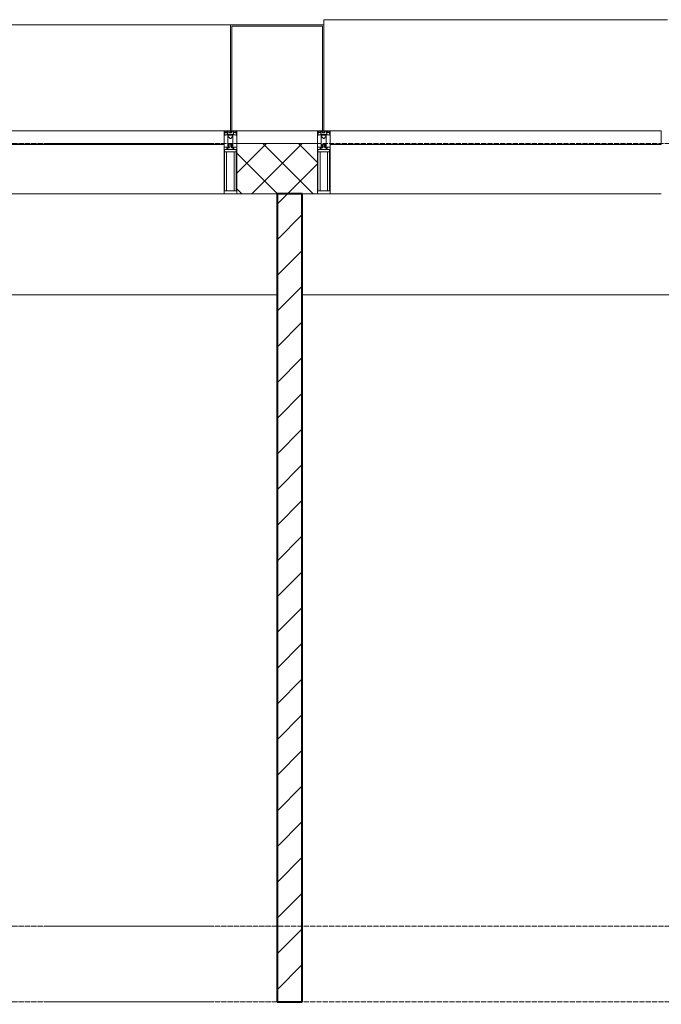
# Model space of a CAD drawing. Header units: millimetres. Extents: x 5617 to 107604, y 7718 to 206326.
# Tile 45 of 65: x 46971 to 49514, y 29690 to 33590. Entities that reach past the tile are written whole.
import ezdxf

# ---------------------------------------------------------------- set-up
doc = ezdxf.new("R2010")
doc.units = ezdxf.units.MM
doc.linetypes.add('ADSK_Линия сетки', pattern=[25, 20, -2.5, 0, -2.5])
for name, color, linetype, lineweight in [('Импосты витража', 7, 'Continuous', 18), ('Колонны', 7, 'Continuous', 18), ('Оси', 7, 'Continuous', 9), ('Панели витража', 7, 'Continuous', 18), ('Перекрытия', 7, 'Continuous', 18), ('Стены разрез', 7, 'Continuous', 40), ('Элементы узлов', 7, 'Continuous', 18)]:
    doc.layers.add(name, color=color, linetype=linetype, lineweight=lineweight)

# ---------------------------------------------------------------- blocks, each defined once
blk = doc.blocks.new('135_SLK_K4_AR_rvt-1-МКСС_К4_L17_58_200_')
at = {"layer": 'Стены разрез', "lineweight": 9, "true_color": 0xaaaaaa}
h = blk.add_hatch(dxfattribs=at)
h.set_pattern_fill('FP_3', color=253, style=0, pattern_type=2)
h.set_pattern_definition([(45, (0, 0), (-70.71068, 70.71068), [])])
h.paths.add_polyline_path([(120650, 28370), (120650, 28800), (120550, 28800), (120550, 28370)])
h.paths.add_polyline_path([(120650, 29700), (120650, 32900), (120550, 32900), (120550, 29700)])
at = {"layer": 'Перекрытия', "color": 253, "true_color": 0xaaaaaa}
for p, q in [((120550, 32500), (117160, 32500)), ((124400, 32500), (120650, 32500))]:
    blk.add_line(p, q, dxfattribs=at)
at = {"layer": 'Стены разрез', "color": 253, "true_color": 0xaaaaaa}
for p, q in [((120650, 32900), (120550, 32900)), ((120550, 32900), (120550, 29700)), ((120650, 29700), (120650, 32900)), ((120550, 29700), (120650, 29700))]:
    blk.add_line(p, q, dxfattribs=at)
blk = doc.blocks.new('System Panel - A_PAN_Glass-7513417-МКСС_К4_L17_58_200_')
at = {"layer": 'Панели витража', "color": 253, "lineweight": 5, "true_color": 0xaaaaaa}
for p, q in [((656.25, 0), (-656.25, 0)), ((-656.25, 0), (-656.25, -55)), ((656.25, -55), (656.25, 0)), ((-656.25, -55), (656.25, -55))]:
    blk.add_line(p, q, dxfattribs=at)
blk = doc.blocks.new('Rectangular Mullion - R_StandardFrame_50Wx250H-V64-МКСС_К4_L17_58_200_')
at = {"layer": 'Импосты витража', "color": 253, "lineweight": 5, "true_color": 0xaaaaaa}
blk.add_line((132872.5, 32900), (131560, 32900), dxfattribs=at)
blk = doc.blocks.new('Rectangular Mullion - 50Wx250H-2623690-МКСС_К4_L17_58_200_')
at = {"layer": 'Элементы узлов', "color": 253, "lineweight": 5, "true_color": 0xaaaaaa}
for p, q in [((-25, 65.2), (-25, 250)), ((-25, 250), (0, 250)), ((-23, 237.3), (0, 237.3)), ((-23, 237.3), (-23, 73.6)), ((-14.9, 84), (-14.9, 237.3)), ((25, 250), (0, 250)), ((23, 237.3), (0, 237.3)), ((14.9, 84), (14.9, 237.3)), ((23, 237.3), (23, 73.6)), ((25, 65.2), (25, 250)), ((0, 84), (-23, 84)), ((0, 84), (23, 84)), ((-14, 65.2), (-25, 65.2)), ((-0.5, 73.6), (-23, 73.6)), ((-14, 71.3), (-14, 65.2)), ((-10, 71.3), (-14, 71.3)), ((-10, 53), (-10, 71.3)), ((-8.7, 53), (-10, 53)), ((-10, 53), (-10, 17)), ((-8.7, 53), (-7, 54.7)), ((-7, 65.2), (-5.9, 67.3)), ((-7, 65.2), (-7, 54.7)), ((-4.1, 67.3), (-5.9, 67.3)), ((-4.1, 67.3), (-2.9, 65.1)), ((-2.9, 65.1), (-2.9, 54.6)), ((-1.3, 53), (-2.9, 54.6)), ((0, 53), (-1.3, 53)), ((0, 53), (1.3, 53)), ((0.5, 73.6), (23, 73.6)), ((1.3, 53), (2.9, 54.6)), ((4.1, 67.3), (2.9, 65.1)), ((2.9, 65.1), (2.9, 54.6)), ((4.1, 67.3), (5.9, 67.3)), ((7, 65.2), (5.9, 67.3)), ((7, 65.2), (7, 54.7)), ((8.7, 53), (7, 54.7)), ((8.7, 53), (10, 53)), ((10, 71.3), (14, 71.3)), ((10, 53), (10, 71.3)), ((10, 53), (10, 17)), ((14, 71.3), (14, 65.2)), ((14, 65.2), (25, 65.2)), ((-23.8, 14.6), (-25, 14.2)), ((-25, 0), (-25, 14.2)), ((-22.3, 17), (-23.8, 17)), ((-23.8, 17), (-23.8, 14.6)), ((-22.5, 10.6), (-23.8, 14.6)), ((-22.5, 10.6), (-23.7, 9.9)), ((-23.7, 1.3), (-23.7, 9.9)), ((-23.7, 1.3), (-11.8, 1.3)), ((-23.2, 10.2), (-22.5, 8)), ((-22.5, 8), (-22.5, 4.5)), ((-21.3, 4.5), (-22.5, 4.5)), ((-22.3, 17), (-22.3, 16)), ((-22.3, 16), (-21.3, 16)), ((-19, 17.6), (-21.3, 16)), ((-21.3, 4.5), (-21.3, 6.5)), ((-21.3, 6.5), (-14.2, 6.5)), ((-18.4, 16.6), (-19, 17.6)), ((-7.4, 16.6), (-18.4, 16.6)), ((-14.2, 6.5), (-14.2, 4.5)), ((-13.2, 4.5), (-14.2, 4.5)), ((-13.2, 4.5), (-12.2, 7.2)), ((-12.7, 7.6), (-11.3, 11.4)), ((-12.7, 7.6), (-11.8, 6.9)), ((-12.2, 9), (-12.2, 14.8)), ((-12.2, 14.8), (0, 14.8)), ((-11.8, 1.3), (-11.8, 6.9)), ((-10.5, 11.2), (-11.3, 11.4)), ((-10.5, 1.5), (-10.5, 11.2)), ((-4.8, 1.5), (-10.5, 1.5)), ((-10, 17), (-7.5, 17)), ((-8.5, 23), (-1.5, 30)), ((-8.5, 18.5), (-8.5, 23)), ((-7.5, 18.5), (-8.5, 18.5)), ((-7.5, 17), (-7.5, 18.5)), ((-7.4, 18), (-7.4, 16.6)), ((-2.6, 18), (-7.4, 18)), ((0, 8), (-4.8, 8)), ((-4.8, 1.5), (-4.8, 8)), ((-2.6, 18), (-2.6, 16.8)), ((-2.6, 16.8), (0, 16.8)), ((-1.5, 30), (0, 30)), ((1.5, 30), (0, 30)), ((2.6, 16.8), (0, 16.8)), ((0, 14.8), (0, 16.8)), ((0, 14.8), (0, 16.8)), ((12.2, 14.8), (0, 14.8)), ((0, 0), (0, 8)), ((0, 8), (4.8, 8)), ((0, 0), (0, 8)), ((8.5, 23), (1.5, 30)), ((2.6, 18), (2.6, 16.8)), ((2.6, 18), (7.4, 18)), ((4.8, 1.5), (4.8, 8)), ((4.8, 1.5), (10.5, 1.5)), ((7.4, 18), (7.4, 16.6)), ((7.4, 16.6), (18.4, 16.6)), ((7.5, 18.5), (8.5, 18.5)), ((7.5, 17), (7.5, 18.5)), ((10, 17), (7.5, 17)), ((8.5, 18.5), (8.5, 23)), ((10.5, 11.2), (11.3, 11.4)), ((10.5, 1.5), (10.5, 11.2)), ((12.7, 7.6), (11.3, 11.4)), ((12.7, 7.6), (11.8, 6.9)), ((11.8, 1.3), (11.8, 6.9)), ((23.7, 1.3), (11.8, 1.3)), ((12.2, 9), (12.2, 14.8)), ((13.2, 4.5), (12.2, 7.2)), ((13.2, 4.5), (14.2, 4.5)), ((21.3, 6.5), (14.2, 6.5)), ((14.2, 6.5), (14.2, 4.5)), ((18.4, 16.6), (19, 17.6)), ((19, 17.6), (21.3, 16)), ((22.3, 16), (21.3, 16)), ((21.3, 4.5), (21.3, 6.5)), ((21.3, 4.5), (22.5, 4.5)), ((22.3, 17), (22.3, 16)), ((22.3, 17), (23.8, 17)), ((22.5, 10.6), (23.8, 14.6)), ((22.5, 10.6), (23.7, 9.9)), ((23.2, 10.2), (22.5, 8)), ((22.5, 8), (22.5, 4.5)), ((23.7, 1.3), (23.7, 9.9)), ((23.8, 17), (23.8, 14.6)), ((23.8, 14.6), (25, 14.2)), ((25, 0), (25, 14.2)), ((-25, 0), (0, 0)), ((25, 0), (0, 0))]:
    blk.add_line(p, q, dxfattribs=at)
for centre, start, end in [((-0.5, 73.1), 360, 90), ((0.5, 73.1), 90, 180)]:
    blk.add_arc(centre, 0.5, start, end, dxfattribs=at)
blk = doc.blocks.new('Rectangular Mullion - R_StandardFrame_50Wx250H-V63-МКСС_К4_L17_58_200_')
at = {"layer": 'Импосты витража', "color": 253, "lineweight": 5, "true_color": 0xaaaaaa}
for p, q in [((-25, 0), (-25, 250)), ((-25, 250), (25, 250)), ((25, 250), (25, 0)), ((0, 0), (-25, 0)), ((25, 0), (5, 0))]:
    blk.add_line(p, q, dxfattribs=at)
blk = doc.blocks.new('Rectangular Mullion - R_StandardFrame_50Wx250H-7511672-МКСС_К4_L17_58_200_')
at = {"layer": 'Импосты витража', "color": 253, "lineweight": 5, "true_color": 0xaaaaaa}
for p, q in [((-25, 0), (-25, 250)), ((-25, 250), (25, 250)), ((25, 250), (25, 0)), ((-5, 0), (-25, 0)), ((25, 0), (0, 0))]:
    blk.add_line(p, q, dxfattribs=at)
blk = doc.blocks.new('A_SLK_PAN_Type1 - Прямой тип панели-6538293-МКСС_К4_L17_58_200_')
at = {"layer": 'Колонны', "lineweight": 5}
for p, q in [((-180, 0), (-185, 0)), ((-185, 0), (-185, -420)), ((-180, -415), (-180, 0)), ((160, 0), (-160, 0)), ((180, 0), (180, -415)), ((185, 0), (180, 0)), ((185, -420), (185, 0)), ((-185, -420), (185, -420)), ((180, -415), (-180, -415))]:
    blk.add_line(p, q, dxfattribs=at)
blk = doc.blocks.new('A_OGR_PAN_Отлив - A_OGR_PAN_Отлив-V75-МКСС_К4_L17_58_200_')
at = {"layer": 'Колонны', "color": 253, "lineweight": 5, "true_color": 0xaaaaaa}
for p in [(681.25, 440), (-681.25, 420)]:
    blk.add_line(p, (-681.25, 440), dxfattribs=at)
blk = doc.blocks.new('A_OGR_PAN_Отлив - A_OGR_PAN_Отлив-V76-МКСС_К4_L17_58_200_')
at = {"layer": 'Колонны', "color": 253, "lineweight": 5, "true_color": 0xaaaaaa}
for p in [(681.25, 420), (-681.25, 410)]:
    blk.add_line(p, (-681.25, 420), dxfattribs=at)
blk = doc.blocks.new('135_SLK_K4_AR_FCD_rvt-1-МКСС_К4_L17_58_200_')
at = {"layer": 'Стены разрез', "lineweight": 5, "true_color": 0xaaaaaa}
h = blk.add_hatch(dxfattribs=at)
h.set_pattern_fill('FP_4', color=253, style=0, pattern_type=2)
h.set_pattern_definition([(45, (0, 0), (-70.71068, 70.71068), []), (135, (0, 0), (-70.71068, -70.71068), [])])
h.paths.add_polyline_path([(120710, 32900), (120710, 33100), (120390, 33100), (120390, 32900)])
at = {"layer": 'Стены разрез', "color": 253, "lineweight": 9, "true_color": 0xaaaaaa}
for p, q in [((120710, 33100), (120390, 33100)), ((120390, 33100), (120390, 32900)), ((120710, 32900), (120710, 33100)), ((120390, 32900), (120710, 32900))]:
    blk.add_line(p, q, dxfattribs=at)
at = {"layer": 'Импосты витража', "color": 253, "lineweight": 5, "true_color": 0xaaaaaa, "extrusion": (0, 0, -1), "rotation": 180}
for name, p in [('Rectangular Mullion - 50Wx250H-2623690-МКСС_К4_L17_58_200_', (-120365, 33150)), ('Rectangular Mullion - R_StandardFrame_50Wx250H-V63-МКСС_К4_L17_58_200_', (-120365, 33150)), ('Rectangular Mullion - 50Wx250H-2623690-МКСС_К4_L17_58_200_', (-120735, 33150)), ('Rectangular Mullion - R_StandardFrame_50Wx250H-7511672-МКСС_К4_L17_58_200_', (-120735, 33150))]:
    blk.add_blockref(name, p, dxfattribs=at)
at = {"layer": 'Импосты витража', "color": 253, "lineweight": 5, "true_color": 0xaaaaaa}
for p in [(-12532.5, 0), (-10800, 0)]:
    blk.add_blockref('Rectangular Mullion - R_StandardFrame_50Wx250H-V64-МКСС_К4_L17_58_200_', p, dxfattribs=at)
at = {"layer": 'Колонны', "color": 253, "lineweight": 5, "true_color": 0xaaaaaa}
for name, p in [('A_OGR_PAN_Отлив - A_OGR_PAN_Отлив-V75-МКСС_К4_L17_58_200_', (121416.3, 33150)), ('A_OGR_PAN_Отлив - A_OGR_PAN_Отлив-V76-МКСС_К4_L17_58_200_', (119683.8, 33150))]:
    blk.add_blockref(name, p, dxfattribs=at)
at = {"layer": 'Колонны', "color": 253, "lineweight": 5, "true_color": 0xaaaaaa, "rotation": 180}
blk.add_blockref('A_SLK_PAN_Type1 - Прямой тип панели-6538293-МКСС_К4_L17_58_200_', (120550, 33150), dxfattribs=at)
at = {"layer": 'Панели витража', "color": 253, "lineweight": 5, "true_color": 0xaaaaaa}
for p in [(119683.8, 33150), (121416.3, 33150)]:
    blk.add_blockref('System Panel - A_PAN_Glass-7513417-МКСС_К4_L17_58_200_', p, dxfattribs=at)

msp = doc.modelspace()

# ---------------------------------------------------------------- linework, layer by layer
at = {"layer": 'Оси', "linetype": 'ADSK_Линия сетки'}
for p, q in [((64356.3, 33100), (24852.5, 33100)), ((64356.3, 30000), (26122.5, 30000)), ((64356.3, 29700), (24852.5, 29700))]:
    msp.add_line(p, q, dxfattribs=at)

# ---------------------------------------------------------------- block references
at = {"lineweight": 5}
for name in ['135_SLK_K4_AR_FCD_rvt-1-МКСС_К4_L17_58_200_', '135_SLK_K4_AR_rvt-1-МКСС_К4_L17_58_200_']:
    msp.add_blockref(name, (-72558.7, 0), dxfattribs=at)

doc.saveas('drawing.dxf')
